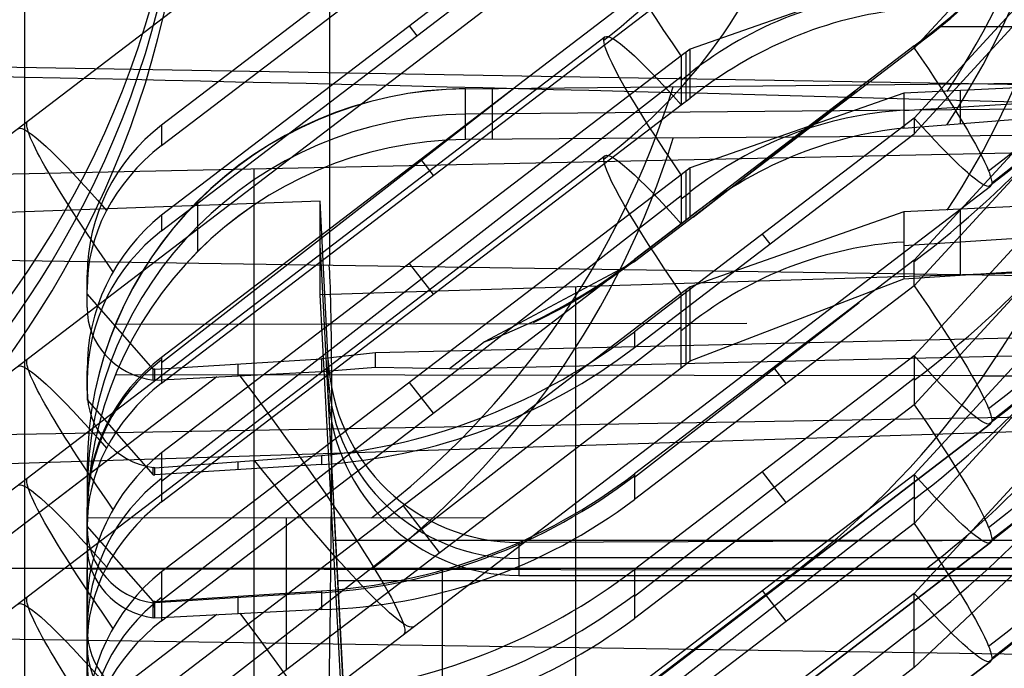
# Model space of a CAD drawing. Extents: x -8 to 8, y 0 to 107.
# Tile 113 of 256: x -3.05 to -0.47, y 7.09 to 8.78. Entities that reach past the tile are written whole.
import ezdxf

# ---------------------------------------------------------------- set-up
doc = ezdxf.new("R2010")
doc.units = 0
doc.layers.add('COUPLER', color=7, linetype='CONTINUOUS')
doc.layers.add('COUPLER_CASE', color=7, linetype='CONTINUOUS')

msp = doc.modelspace()

# ---------------------------------------------------------------- linework, layer by layer
at = {"layer": 'COUPLER', "color": 254}
for p, q in [((-1.521, 9.6718, 124.4378), (-4.5879, 7.3312, 124.7622)), ((-1.3211, 9.5472, 125.4288), (-2.6826, 8.5075, 125.5682)), ((-2.6826, 8.4547, 125.1867), (-1.3211, 9.4937, 125.0427)), ((-0.7108, 8.7091, 125.1515), (-0.0553, 9.422, 125.0527)), ((-1.3211, 9.3109, 123.724), (-2.6826, 8.2719, 123.8681)), ((-2.6826, 8.2308, 123.572), (-1.3211, 9.2705, 123.4326)), ((-0.7108, 8.5263, 123.8328), (-0.0553, 9.2392, 123.7339)), ((-0.7108, 8.4854, 123.5378), (-0.0553, 9.1987, 123.4422)), ((-1.521, 9.0497, 119.9507), (-4.5879, 6.7091, 120.2752)), ((-1.3211, 8.9396, 121.0455), (-2.6826, 7.8999, 121.1849)), ((-0.7382, 8.9027, 119.0741), (-1.2978, 8.7069, 119.2345)), ((-2.6826, 7.8326, 120.6997), (-1.3211, 8.8716, 120.5556)), ((-0.0553, 8.8678, 121.0551), (-0.7108, 8.1544, 121.1508)), ((-0.0553, 8.7999, 120.5657), (-0.7108, 8.087, 120.6644)), ((-2.0133, 8.7419, 123.5034), (-2.0332, 8.7675, 123.7994)), ((-0.6458, 8.7663, 125.1895), (3.1247, 8.7663, 125.1895)), ((-1.521, 8.7387, 117.7071), (-4.5879, 6.3981, 118.0316)), ((-1.521, 8.7387, 117.7071), (-4.5879, 6.3981, 118.0316)), ((-0.7108, 8.7153, 125.1965), (-1.4439, 8.1558, 125.2741)), ((-0.7108, 8.7091, 125.1515), (-1.4439, 8.1496, 125.229)), ((-1.2978, 8.7069, 119.2345), (-1.3211, 8.6888, 119.237)), ((-1.3094, 8.6978, 119.2357), (-1.3094, 8.5696, 118.3108)), ((-1.2978, 8.5787, 118.3096), (-1.2978, 8.7069, 119.2345)), ((-0.7108, 8.7091, 125.1515), (-0.7108, 8.7153, 125.1965)), ((-1.3211, 8.6888, 119.237), (-2.6826, 7.6498, 119.381)), ((-1.3211, 8.6888, 119.237), (-1.3211, 8.5606, 118.3121)), ((-1.2978, 8.6428, 118.772), (-1.3211, 8.6247, 118.7745)), ((-2.6826, 7.5757, 118.8465), (-1.3211, 8.6347, 118.8465)), ((-1.8862, 8.6031, 113.2406), (-0.2224, 8.6195, 113.2529)), ((-0.7108, 7.9042, 119.3457), (-0.0553, 8.6171, 119.2468)), ((-2.6826, 7.8867, 121.0901), (-1.7563, 8.6073, 121.0901)), ((-1.8862, 8.4698, 112.2787), (-1.8862, 8.6031, 113.2406)), ((-1.8154, 8.4703, 112.278), (-1.8154, 8.6038, 113.2411)), ((-0.7382, 8.5917, 116.8305), (-1.2978, 8.3959, 116.9909)), ((-1.2903, 8.2668, 125.2128), (-0.8643, 8.5981, 125.2128)), ((-0.4421, 8.6056, 116.7934), (-0.7382, 8.5917, 116.8305)), ((-0.7382, 8.5917, 116.8305), (-0.7382, 8.4997, 116.1671)), ((-0.5903, 8.5974, 116.8034), (-0.5903, 8.5126, 116.1916)), ((-1.3211, 8.5606, 118.3121), (-1.2978, 8.5787, 118.3096)), ((-0.7382, 8.5458, 116.4998), (-0.4421, 8.5645, 116.4972)), ((-2.6826, 7.5215, 118.4561), (-1.3211, 8.5606, 118.3121)), ((-0.2224, 8.5508, 112.7577), (-1.8862, 8.5365, 112.7596)), ((-0.7108, 8.5263, 123.8328), (-1.4439, 7.9668, 123.9104)), ((-0.7382, 8.4997, 116.1671), (-0.4421, 8.5232, 116.1991)), ((-0.7108, 8.5263, 123.8328), (-0.7108, 8.4854, 123.5378)), ((-2.6826, 8.5075, 125.5682), (-2.6826, 8.4547, 125.1867)), ((-0.7108, 7.776, 118.4208), (-0.0553, 8.4889, 118.3221)), ((-0.2224, 8.4822, 112.2624), (-1.8862, 8.4698, 112.2787)), ((-1.4439, 7.9255, 123.6129), (-0.7108, 8.4854, 123.5378)), ((-1.521, 8.4276, 115.4636), (-4.5879, 6.0871, 115.7881)), ((-1.521, 8.4276, 115.4636), (-4.5879, 6.0871, 115.7881)), ((-1.9706, 8.376, 120.6243), (-2.0036, 8.4184, 121.1154)), ((-1.0758, 8.4305, 125.1901), (-1.0789, 8.4344, 125.2355)), ((-1.2978, 8.3959, 116.9909), (-1.3211, 8.3778, 116.9934)), ((-1.3094, 8.3868, 116.9922), (-1.3094, 8.2586, 116.0673)), ((-1.2978, 8.2677, 116.066), (-1.2978, 8.3959, 116.9909)), ((-1.3211, 8.3778, 116.9934), (-2.6826, 7.3387, 117.1375)), ((-1.3211, 8.3778, 116.9934), (-1.3211, 8.2496, 116.0685)), ((-3.4522, 6.1035, 124.749), (-0.5109, 8.3482, 124.4378)), ((-1.2978, 8.3318, 116.5285), (-1.3211, 8.3137, 116.531)), ((-2.2675, 8.3085, 145.6529), (-3.473, 8.2653, 145.6214)), ((-2.6826, 7.2646, 116.603), (-1.3211, 8.3237, 116.603)), ((-2.5876, 8.1773, 112.3244), (-2.5876, 8.3093, 113.2761)), ((-2.2459, 7.8918, 145.6535), (-2.2675, 8.3085, 145.6529)), ((-2.2675, 8.0633, 143.8838), (-2.2675, 8.3085, 145.6529)), ((-0.7108, 7.5931, 117.1022), (-0.0553, 8.3061, 117.0033)), ((-0.7382, 8.2806, 114.587), (-1.2978, 8.0849, 114.7474)), ((-0.4421, 8.2945, 114.5498), (-0.7382, 8.2806, 114.587)), ((-0.7382, 8.2806, 114.587), (-0.7382, 8.1052, 113.3217)), ((-0.5903, 8.2864, 114.5599), (-0.5903, 8.1147, 113.3216)), ((-2.6826, 8.2719, 123.8681), (-2.6826, 8.2308, 123.572)), ((-1.3211, 8.2496, 116.0685), (-1.2978, 8.2677, 116.066)), ((-2.6826, 7.2105, 116.2126), (-1.3211, 8.2496, 116.0685)), ((-1.0886, 8.1969, 123.5765), (-1.1086, 8.2226, 123.8749)), ((-0.7382, 8.193, 113.9552), (-0.4421, 8.2117, 113.9526)), ((-2.2675, 8.186, 144.7687), (-2.1948, 6.786, 144.7687)), ((-0.0553, 8.1779, 116.0786), (-0.7108, 7.4649, 116.1773)), ((-1.4439, 8.1558, 125.2741), (-1.4439, 8.1496, 125.229)), ((-0.7108, 8.1544, 121.1508), (-1.4439, 7.5946, 121.2259)), ((-0.7108, 8.087, 120.6644), (-0.7108, 8.1544, 121.1508)), ((0.279, 8.1432, 143.8684), (-2.2675, 8.0633, 143.8838)), ((-1.9706, 8.065, 118.3808), (-2.0332, 8.1454, 119.3123)), ((-1.4439, 8.1496, 125.229), (-1.8365, 7.9402, 125.304)), ((-2.8774, 8.0658, 125.6274), (-2.8774, 8.115, 125.6208)), ((-2.8774, 8.115, 125.6208), (-2.8774, 8.0773, 125.349)), ((-2.8774, 8.1029, 125.5334), (-2.8774, 8.1029, 125.6224)), ((-1.2978, 7.8908, 113.3478), (-0.7382, 8.1052, 113.3217)), ((-0.7382, 8.1052, 113.3217), (-0.4421, 8.1242, 113.3216)), ((-2.8774, 8.0301, 125.3701), (-2.8774, 8.0773, 125.349)), ((-1.5983, 8.0843, 143.8798), (-1.5983, 7.0092, 136.1254)), ((-0.7108, 8.087, 120.6644), (-1.4439, 7.5275, 120.7419)), ((-1.2978, 8.0849, 114.7474), (-1.3211, 8.0668, 114.7499)), ((-1.3094, 8.0758, 114.7486), (-1.3094, 7.8817, 113.349)), ((-1.2978, 7.8908, 113.3478), (-1.2978, 8.0849, 114.7474)), ((-2.8774, 8.0301, 125.3701), (-2.8774, 8.0658, 125.6274)), ((-2.7047, 7.8694, 125.6537), (-2.8774, 8.0658, 125.6274)), ((-1.3211, 8.0668, 114.7499), (-2.6826, 7.0277, 114.8939)), ((-2.1948, 6.6997, 144.1462), (-2.2675, 8.0633, 143.8838)), ((-1.3211, 7.8727, 113.3502), (-1.3211, 8.0668, 114.7499)), ((3.1247, 8.0328, 125.6318), (-2.122, 7.912, 125.648)), ((-1.4439, 7.5862, 121.1656), (-0.8556, 8.0439, 121.1656)), ((-1.1491, 7.9882, 113.335), (-2.8025, 7.9861, 113.3207)), ((-2.6826, 6.9207, 114.1221), (-1.3211, 7.9797, 114.1221)), ((-1.9282, 7.8702, 125.3137), (3.1247, 7.9865, 125.2976)), ((-1.2978, 7.9873, 114.0433), (-1.3211, 7.9691, 114.0459)), ((-0.7108, 7.2821, 114.8587), (-0.0553, 7.995, 114.7597)), ((-1.4439, 7.9668, 123.9104), (-1.4439, 7.9255, 123.6129)), ((-1.8365, 7.9402, 125.304), (-1.9282, 7.8702, 125.3137)), ((-2.6999, 7.8688, 125.6538), (-2.2641, 7.8963, 125.6501)), ((-2.6826, 7.8999, 121.1849), (-2.6826, 7.8326, 120.6997)), ((-2.122, 7.912, 125.648), (-2.2641, 7.8963, 125.6501)), ((-2.2641, 7.8963, 125.6501), (-2.2641, 7.8617, 125.4005)), ((-2.122, 7.8737, 125.372), (-2.122, 7.912, 125.648)), ((-0.7108, 7.9042, 119.3457), (-1.4439, 7.3447, 119.4233)), ((-0.7108, 7.9042, 119.3457), (-0.7108, 7.776, 118.4208)), ((-2.7047, 7.8399, 125.4404), (-2.7047, 7.8694, 125.6537)), ((-2.6999, 7.8688, 125.6538), (-2.7047, 7.8694, 125.6537)), ((-2.7047, 7.8634, 125.6102), (-2.7038, 7.8693, 125.6537)), ((-2.6999, 7.8392, 125.4405), (-2.6999, 7.8688, 125.6538)), ((-2.4818, 7.8517, 125.4297), (-2.4818, 7.8825, 125.652)), ((-2.122, 7.8737, 125.372), (-2.2641, 7.8617, 125.4005)), ((-2.2459, 7.8015, 145.0016), (-2.2459, 7.8918, 145.6535)), ((-1.9282, 7.8702, 125.3137), (-2.122, 7.8737, 125.372)), ((-1.8353, 7.4802, 113.4037), (-1.3211, 7.8727, 113.3502)), ((-1.3211, 7.8727, 113.3502), (-1.2978, 7.8908, 113.3478)), ((-1.046, 7.8311, 120.6999), (-1.0789, 7.8733, 121.1885)), ((-2.5375, 7.8488, 125.4342), (-4.0274, 6.7118, 125.5918)), ((-2.8774, 7.8135, 123.8072), (-2.8774, 7.8646, 123.8146)), ((-2.8774, 7.8646, 123.8146), (-2.8774, 7.8382, 123.6246)), ((-0.5294, 7.8516, 112.3498), (-2.8033, 7.8542, 112.3695)), ((-2.2641, 7.8617, 125.4005), (-2.6999, 7.8392, 125.4405)), ((-1.4439, 7.2752, 118.9221), (-0.7108, 7.8455, 118.9221)), ((-0.5294, 7.8516, 112.3498), (2.1945, 7.855, 112.3733)), ((-2.8774, 7.8382, 123.6246), (-2.8774, 7.7891, 123.6312)), ((-2.6999, 7.8392, 125.4405), (-2.7047, 7.8399, 125.4404)), ((-1.9706, 7.7539, 116.1372), (-2.0332, 7.8344, 117.0688)), ((-2.8774, 7.8135, 123.8072), (-2.8774, 7.7891, 123.6312)), ((-2.8774, 7.8135, 123.8072), (-2.8774, 7.7891, 123.6312)), ((-2.8774, 7.7918, 123.6308), (-2.8774, 7.7918, 123.6512)), ((-2.1948, 6.8298, 145.0848), (-2.2459, 7.8015, 145.0016)), ((-2.8774, 7.7891, 123.6312), (-2.7047, 7.5927, 123.6575)), ((-0.7108, 7.776, 118.4208), (-1.4439, 7.2165, 118.4984)), ((-3.473, 7.6096, 140.8918), (0.279, 7.7283, 140.8753)), ((-3.4522, 5.4814, 120.2619), (-0.5109, 7.7261, 119.9507)), ((-0.5109, 7.7261, 119.9507), (-3.4522, 5.4814, 120.2619)), ((-2.7979, 7.6501, 123.7909), (-4.1383, 6.6271, 123.9327)), ((-2.6999, 7.6106, 123.7913), (-2.2641, 7.6431, 123.8237)), ((-2.6826, 7.6498, 119.381), (-2.6826, 7.5215, 118.4561)), ((-2.2641, 7.6431, 123.8237), (-2.2641, 7.6195, 123.6539)), ((-2.8774, 7.6122, 113.3748), (-2.8774, 7.4788, 113.3947)), ((-2.8774, 7.6122, 113.3748), (-2.8774, 7.4797, 112.4192)), ((-2.7047, 7.5927, 123.6575), (-2.7047, 7.6112, 123.7912)), ((-2.2641, 7.6195, 123.6539), (-2.6999, 7.592, 123.6576)), ((-2.6999, 7.592, 123.6576), (-2.6999, 7.6106, 123.7913)), ((-2.4818, 7.6058, 123.6558), (-2.4818, 7.6255, 123.7983)), ((-2.7047, 7.5927, 123.6575), (-2.6999, 7.592, 123.6576)), ((-1.4439, 7.5946, 121.2259), (-1.4439, 7.5275, 120.7419)), ((-1.4439, 7.0337, 117.1798), (-0.7108, 7.5931, 117.1022)), ((-1.046, 7.5201, 118.4563), (-1.1086, 7.6006, 119.3878)), ((-0.7108, 7.5931, 117.1022), (-0.7108, 7.4649, 116.1773)), ((-1.4439, 6.9642, 116.6785), (-0.7108, 7.5344, 116.6785)), ((-2.8774, 7.4581, 121.2442), (-2.8774, 7.5073, 121.2376)), ((-2.8774, 7.5073, 121.2376), (-2.8774, 7.4552, 120.8619)), ((-1.9545, 7.3892, 113.4163), (-2.0493, 7.5111, 114.8269)), ((-2.8774, 7.5044, 121.2165), (-2.8774, 7.4543, 121.2165)), ((-2.8774, 7.4808, 121.0464), (-2.8774, 7.4808, 121.2411)), ((-2.2377, 7.5038, 143.9915), (-2.2303, 7.5042, 145.0271)), ((-0.2943, 7.4804, 113.4045), (-0.7108, 7.0879, 113.458)), ((-0.7108, 7.0879, 113.458), (-0.2943, 7.4804, 113.4045)), ((-1.8353, 7.4802, 113.4037), (-2.8774, 7.4788, 113.3947)), ((-2.8774, 7.4797, 112.4192), (-2.8774, 7.346, 112.4363)), ((-2.8774, 7.4788, 113.3947), (-2.8774, 6.4416, 113.5505)), ((-2.8774, 7.408, 120.883), (-2.8774, 7.4581, 121.2442)), ((-2.7047, 7.2617, 121.2705), (-2.8774, 7.4581, 121.2442)), ((-2.8774, 7.408, 120.883), (-2.8774, 7.4552, 120.8619)), ((-2.6826, 6.8335, 113.4933), (-1.8353, 7.4802, 113.4037)), ((-2.3564, 7.4795, 113.3992), (-2.3564, 7.0825, 113.4588)), ((-0.7108, 7.4649, 116.1773), (-1.4439, 6.9054, 116.2549)), ((-3.4522, 5.1703, 118.0183), (-0.5109, 7.4151, 117.7071)), ((-0.5109, 7.4151, 117.7071), (-3.4522, 5.1703, 118.0183)), ((-0.5109, 7.4151, 117.7071), (-3.4522, 5.1703, 118.0183)), ((-2.2333, 7.4215, 144.0073), (2.7912, 7.4215, 144.0073)), ((0.1219, 7.4221, 145.7155), (-1.7466, 7.4153, 145.6666)), ((-1.7466, 7.4153, 145.6666), (-1.7466, 7.3287, 145.0421)), ((-1.7466, 7.3756, 145.3802), (2.3045, 7.3756, 145.3802)), ((0.1219, 7.3475, 145.7155), (-7.0458, 7.3475, 145.5278)), ((-2.8774, 5.9233, 112.6172), (-2.8774, 7.346, 112.4363)), ((-2.8774, 7.346, 112.4363), (-1.016, 7.3439, 112.4202)), ((-2.8774, 5.9233, 112.6172), (-1.016, 7.3439, 112.4202)), ((-2.6826, 7.3387, 117.1375), (-2.6826, 7.2105, 116.2126)), ((-1.9467, 6.6336, 112.5187), (-1.9467, 7.3449, 112.4283)), ((-1.7466, 7.3287, 145.0421), (2.3045, 7.3287, 145.0421)), ((-1.4439, 7.3447, 119.4233), (-1.4439, 7.2165, 118.4984)), ((2.1945, 7.3481, 112.4479), (-1.016, 7.3439, 112.4202)), ((-2.2203, 7.3156, 145.0432), (2.7783, 7.3156, 145.0432)), ((-2.6999, 7.2611, 121.2706), (-2.2641, 7.2886, 121.2669)), ((-2.6999, 7.2581, 121.2491), (-2.2641, 7.2856, 121.2453)), ((-2.4818, 7.2296, 120.9426), (-2.4818, 7.2748, 121.2687)), ((-2.2641, 7.2886, 121.2669), (-2.2641, 7.2396, 120.9134)), ((-0.7108, 7.2821, 114.8587), (-1.4439, 6.7226, 114.9362)), ((-1.046, 7.2091, 116.2128), (-1.1086, 7.2895, 117.1443)), ((-0.7108, 7.0879, 113.458), (-0.7108, 7.2821, 114.8587)), ((-2.7047, 7.2178, 120.9534), (-2.7047, 7.2617, 121.2705)), ((-2.6999, 7.2611, 121.2706), (-2.7047, 7.2617, 121.2705)), ((-2.7047, 7.2413, 121.1231), (-2.7019, 7.2614, 121.2705)), ((-2.7047, 7.259, 121.2506), (-2.6999, 7.2583, 121.2506)), ((-2.6999, 7.2171, 120.9535), (-2.6999, 7.2611, 121.2706)), ((-2.5375, 7.2267, 120.9471), (-4.0274, 6.0897, 121.1047)), ((-2.8774, 7.1914, 119.3201), (-2.8774, 7.2425, 119.3275)), ((-2.8774, 7.2425, 119.3275), (-2.8774, 7.1442, 118.6184)), ((-2.2641, 7.2396, 120.9134), (-2.6999, 7.2171, 120.9535)), ((-2.6999, 7.2171, 120.9535), (-2.7047, 7.2178, 120.9534)), ((-2.8774, 7.1933, 118.973), (-2.8774, 7.1432, 118.973)), ((-2.8774, 7.1914, 119.3201), (-2.8774, 7.097, 118.6394)), ((-1.4439, 6.6202, 114.1971), (-0.7108, 7.1904, 114.1971)), ((-2.8774, 7.1698, 118.8028), (-2.8774, 7.1698, 119.1641)), ((-2.8774, 7.097, 118.6394), (-2.8774, 7.1442, 118.6184)), ((-3.4522, 4.8593, 115.7748), (-0.5109, 7.104, 115.4636)), ((-0.5109, 7.104, 115.4636), (-3.4522, 4.8593, 115.7748)), ((-0.7108, 7.0879, 113.458), (-1.4439, 6.5284, 113.5356))]:
    msp.add_line(p, q, dxfattribs=at)
at = {"layer": 'COUPLER', "color": 254, "extrusion": (7.40598e-16, 0.137324, 0.990526)}
msp.add_arc((2.413, 6.3504, 124.6451), 3.1081, 127.6134, 270, dxfattribs=at)
at = {"layer": 'COUPLER', "color": 254, "extrusion": (-7.55663e-16, 0.137324, 0.990526)}
msp.add_arc((2.413, 6.3504, 124.4961), 3.1216, 127.6134, 270, dxfattribs=at)
at = {"layer": 'COUPLER', "color": 254, "extrusion": (1.93749e-15, 0.137324, 0.990526)}
msp.add_arc((2.413, 6.3504, 124.3472), 3.1081, 127.6134, 270, dxfattribs=at)
at = {"layer": 'COUPLER', "color": 254, "extrusion": (0, 0.137324, 0.990526)}
for centre, radius, start, end in [((2.413, 6.3504, 120.1151), 3.1081, 127.6134, 270), ((2.413, 6.3504, 119.8172), 3.1081, 127.6134, 270), ((2.413, 6.3504, 116.8821), 2.1401, 146.6747, 270), ((2.413, 6.3504, 116.2552), 2.1401, 146.6747, 270), ((2.413, 6.3504, 114.6171), 2.1401, 146.6747, 270), ((0.6746, 8.5314, 118.8426), 1, 273.6467, 308.5519), ((0.6746, 8.5314, 116.5776), 1, 273.6467, 308.5519), ((0.6746, 8.5314, 114.0646), 1, 273.6467, 308.5519), ((2.3594, 7.9364, 125.1849), 1.5, 115.7158, 127.6134), ((2.3774, 9.2127, 121.076), 0.5, 307.6134, 360), ((1.7466, 12.1586, 145.0023), 0.5, 3, 90), ((2.3594, 7.9364, 121.0851), 1.5, 93.6435, 127.6134), ((2.3774, 9.2127, 118.811), 0.5, 307.6134, 0), ((2.6774, 9.2623, 121.0856), 0.2, 0, 82.1766), ((2.3594, 7.9364, 118.8201), 1.5, 93.6435, 127.6134), ((2.3774, 9.2127, 116.546), 0.5, 307.6134, 0), ((2.6774, 9.2623, 118.8206), 0.2, 0, 82.1766)]:
    msp.add_arc(centre, radius, start, end, dxfattribs=at)
at = {"layer": 'COUPLER', "color": 254, "extrusion": (-2.51239e-16, 0.137324, 0.990526)}
msp.add_arc((2.413, 6.3504, 119.9661), 3.1216, 127.6134, 270, dxfattribs=at)
at = {"layer": 'COUPLER', "color": 254, "extrusion": (-1.15955e-16, 0.137324, 0.990526)}
msp.add_arc((2.413, 6.3504, 117.8501), 3.1081, 127.6134, 270, dxfattribs=at)
at = {"layer": 'COUPLER', "color": 254, "extrusion": (3.18537e-15, 0.137324, 0.990526)}
msp.add_arc((2.413, 6.3504, 117.7011), 3.1216, 127.6134, 270, dxfattribs=at)
at = {"layer": 'COUPLER', "color": 254, "extrusion": (1.15955e-16, 0.137324, 0.990526)}
msp.add_arc((2.413, 6.3504, 117.5522), 3.1081, 127.6134, 270, dxfattribs=at)
at = {"layer": 'COUPLER', "color": 254, "extrusion": (3.36351e-15, 0.137324, 0.990526)}
msp.add_arc((2.413, 6.3504, 115.5851), 3.1081, 127.6134, 270, dxfattribs=at)
at = {"layer": 'COUPLER', "color": 254, "extrusion": (-2.51313e-15, 0.137324, 0.990526)}
msp.add_arc((2.413, 6.3504, 115.4361), 3.1216, 127.6134, 270, dxfattribs=at)
at = {"layer": 'COUPLER', "color": 254, "extrusion": (5.5131e-16, 0.137324, 0.990526)}
msp.add_arc((2.413, 6.3504, 115.2872), 3.1081, 127.6134, 270, dxfattribs=at)
at = {"layer": 'COUPLER', "color": 254, "extrusion": (-3.80251e-15, 0.137324, 0.990526)}
msp.add_arc((2.413, 6.3504, 117.7011), 1.4566, 127.6134, 270, dxfattribs=at)
at = {"layer": 'COUPLER', "color": 254, "extrusion": (2.3731e-15, 0.137324, 0.990526)}
msp.add_arc((2.413, 6.3504, 115.4361), 1.4566, 127.6134, 270, dxfattribs=at)
at = {"layer": 'COUPLER', "color": 254, "extrusion": (2.9005e-13, 0.137324, 0.990526)}
msp.add_arc((2.4, 6.3629, 125.2073), 2.7713, 127.5572, 147.7899, dxfattribs=at)
at = {"layer": 'COUPLER', "color": 254, "extrusion": (-1.63527e-13, 0.137324, 0.990526)}
msp.add_arc((2.4, 6.3629, 125.1842), 2.7713, 127.5572, 147.7899, dxfattribs=at)
at = {"layer": 'COUPLER', "color": 254, "extrusion": (0.792147, 0.604548, -0.083813)}
for centre, start, end in [((7.2843, 119.8874, -5.7873), 300.6457, 353.7328), ((7.037, 117.636, -5.7873), 0, 46.8199), ((7.037, 117.636, -5.7873), 353.7328, 360), ((7.037, 117.636, -5.7873), 300.6457, 353.7328), ((7.7788, 124.3904, -5.7873), 120.6457, 163.4266), ((7.7788, 124.3904, -7.6957), 297.4916, 360), ((7.7788, 124.3904, -5.7873), 184.039, 226.8199), ((7.7788, 124.3904, -7.7284), 360, 51.1877), ((6.7898, 115.3845, -5.7873), 0, 46.8199), ((6.7898, 115.3845, -5.7873), 353.7328, 360), ((6.7898, 115.3845, -5.7873), 300.6457, 353.7328), ((7.7788, 124.3904, -5.7873), 163.4266, 173.7328), ((7.7788, 124.3904, -5.7873), 180, 184.039), ((7.7788, 124.3904, -5.7873), 173.7328, 180), ((7.2843, 119.8874, -5.7873), 120.6457, 163.4266), ((7.2843, 119.8874, -7.6957), 297.4916, 0), ((7.2843, 119.8874, -5.7873), 184.039, 226.8199), ((7.2843, 119.8874, -7.7284), 0, 51.1877), ((7.7788, 124.3904, -7.7284), 92.3283, 180), ((7.037, 117.636, -5.7873), 120.6457, 163.4266), ((7.2843, 119.8874, -5.7873), 163.4266, 173.7328), ((7.2843, 119.8874, -5.7873), 180, 184.039), ((7.2843, 119.8874, -5.7873), 173.7328, 180), ((7.7788, 124.3904, -7.6957), 180, 253.599), ((7.037, 117.636, -7.6957), 297.4916, 360), ((7.037, 117.636, -5.7873), 184.039, 226.8199), ((7.037, 117.636, -7.7284), 360, 51.1877), ((6.7898, 115.3845, -5.7873), 120.6457, 163.4266), ((7.037, 117.636, -5.7873), 163.4266, 173.7328), ((7.037, 117.636, -5.7873), 180, 184.039), ((7.037, 117.636, -5.7873), 173.7328, 180), ((6.7898, 115.3845, -7.6957), 297.4916, 0), ((6.7898, 115.3845, -5.7873), 184.039, 226.8199), ((6.7898, 115.3845, -7.7284), 360, 51.1877), ((7.2843, 119.8874, -7.7284), 92.3283, 180), ((6.7898, 115.3845, -5.7873), 163.4266, 173.7328), ((6.7898, 115.3845, -5.7873), 180, 184.039), ((6.7898, 115.3845, -5.7873), 173.7328, 180)]:
    msp.add_arc(centre, 0.8325, start, end, dxfattribs=at)
at = {"layer": 'COUPLER', "color": 254, "extrusion": (-5.77197e-13, 0.137324, 0.990526)}
msp.add_arc((2.4, 6.3629, 121.0988), 2.7713, 127.5572, 147.7899, dxfattribs=at)
at = {"layer": 'COUPLER', "color": 254, "extrusion": (-0.317397, 0.388825, 0.864913)}
for centre in [(-4.4048, 53.9036, 106.075), (-4.2081, 52.9859, 104.0136)]:
    msp.add_arc(centre, 0.9793, 232.5865, 269.1379, dxfattribs=at)
at = {"layer": 'COUPLER', "color": 254, "extrusion": (-0.010844, 0.144836, 0.989396)}
msp.add_arc((1.3025, 8.8191, 113.3063), 1.0014, 266.34, 355.6802, dxfattribs=at)
at = {"layer": 'COUPLER', "color": 254, "extrusion": (-0.010254, 0.144258, 0.989487)}
msp.add_arc((1.333, 8.7515, 113.3105), 1, 266.4712, 355.977, dxfattribs=at)
at = {"layer": 'COUPLER', "color": 254, "extrusion": (1.40045e-06, 0.137324, 0.990526)}
msp.add_arc((3.5303, 6.3504, 113.3539), 2.2894, 127.6177, 162.8802, dxfattribs=at)
at = {"layer": 'COUPLER', "color": 254, "extrusion": (-4.9141e-13, 0.137324, 0.990526)}
msp.add_arc((2.4, 6.3629, 118.8338), 2.7713, 127.5572, 147.7899, dxfattribs=at)
at = {"layer": 'COUPLER', "color": 254, "extrusion": (2.14339e-14, 0.137324, 0.990526)}
msp.add_arc((1.8774, 8.029, 112.8636), 1, 270.5, 360, dxfattribs=at)
at = {"layer": 'COUPLER', "color": 254, "extrusion": (3.23003e-14, 0.132886, 0.991131)}
msp.add_arc((2.3774, 8.6502, 125.5851), 0.5, 307.6138, 0.0001, dxfattribs=at)
at = {"layer": 'COUPLER', "color": 254, "extrusion": (0.010843, 0.12979, 0.991482)}
msp.add_arc((2.4935, 7.4065, 112.4012), 1.0001, 275.2374, 4.7264, dxfattribs=at)
at = {"layer": 'COUPLER', "color": 254, "extrusion": (0.010254, 0.13037, 0.991412)}
msp.add_arc((2.4581, 7.4546, 112.3994), 1, 274.9528, 4.4587, dxfattribs=at)
at = {"layer": 'COUPLER', "color": 254, "extrusion": (-1.40046e-06, 0.137325, 0.990526)}
msp.add_arc((3.5302, 6.3504, 112.3734), 2.2894, 127.6165, 162.8791, dxfattribs=at)
at = {"layer": 'COUPLER', "color": 254, "extrusion": (1.22878e-13, 0.137324, 0.990526)}
msp.add_arc((2.413, 6.3504, 112.3636), 2.2891, 127.6134, 163.1345, dxfattribs=at)
at = {"layer": 'COUPLER', "color": 254, "extrusion": (-0.19453, 0.470564, 0.860655)}
for centre in [(-0.9036, 56.6165, 112.2429), (-0.6659, 54.8265, 108.0884), (-0.5471, 53.9316, 106.0111), (-0.4283, 53.0366, 103.9338)]:
    msp.add_arc(centre, 0.5033, 287.6599, 341.3583, dxfattribs=at)
at = {"layer": 'COUPLER', "color": 254, "extrusion": (0.194694, -0.218749, 0.956161)}
for centre in [(3.4679, 43.3847, 116.1061), (3.0543, 41.6264, 111.9518), (2.8475, 40.7473, 109.8746)]:
    msp.add_arc(centre, 0.5033, 86.8431, 140.5472, dxfattribs=at)
at = {"layer": 'COUPLER', "color": 254, "extrusion": (5.46274e-13, 0.132886, 0.991131)}
msp.add_arc((2.3774, 8.6592, 123.5698), 0.5, 307.6138, 0.0001, dxfattribs=at)
at = {"layer": 'COUPLER', "color": 254, "extrusion": (-6.52779e-13, 0.137324, 0.990526)}
msp.add_arc((2.4, 6.3629, 116.5688), 2.7713, 127.5572, 147.7899, dxfattribs=at)
at = {"layer": 'COUPLER', "color": 254, "extrusion": (-4.39285e-09, 0.137324, 0.990526)}
msp.add_arc((2.3594, 7.9364, 125.2073), 1.5, 110.4032, 127.6134, dxfattribs=at)
at = {"layer": 'COUPLER', "color": 254, "extrusion": (-5.52718e-07, 0.137325, 0.990526)}
msp.add_arc((2.0802, 6.3502, 112.3665), 2.2895, 127.6181, 152.2782, dxfattribs=at)
at = {"layer": 'COUPLER', "color": 254, "extrusion": (0.061818, 0.395157, 0.916531)}
for centre in [(3.8846, 43.2546, 117.9008), (3.7884, 42.0233, 113.5425), (3.7404, 41.4076, 111.3633)]:
    msp.add_arc(centre, 0.201, 7.1425, 90.2014, dxfattribs=at)
at = {"layer": 'COUPLER', "color": 254, "extrusion": (-0.235779, 0.355145, 0.904589)}
for centre in [(-3.0933, 44.632, 115.2577), (-2.7492, 43.188, 110.9778)]:
    msp.add_arc(centre, 1.467, 59.1553, 94.3083, dxfattribs=at)
at = {"layer": 'COUPLER', "color": 254, "extrusion": (7.66102e-14, 0.132886, 0.991131)}
msp.add_arc((2.3594, 7.3829, 123.5698), 1.5, 93.6435, 127.6137, dxfattribs=at)
at = {"layer": 'COUPLER', "color": 254, "extrusion": (2.65368e-13, 0.132886, 0.991131)}
msp.add_arc((2.3774, 8.67, 121.16), 0.5, 307.6138, 0.0001, dxfattribs=at)
at = {"layer": 'COUPLER', "color": 254, "extrusion": (-3.72519e-13, 0.137324, 0.990526)}
msp.add_arc((2.4, 6.3629, 114.0639), 2.7713, 127.5572, 147.7899, dxfattribs=at)
at = {"layer": 'COUPLER', "color": 254, "extrusion": (-0.026177, -1.40313e-13, 0.999657)}
msp.add_arc((-7.9152, 2.0671, 145.6624), 0.5, 272.6851, 0.007, dxfattribs=at)
at = {"layer": 'COUPLER', "color": 254, "extrusion": (-0.062077, -0.131132, 0.989419)}
for centre in [(-5.7604, 23.8136, 121.6513), (-5.4942, 22.6063, 117.2932)]:
    msp.add_arc(centre, 0.201, 204.1005, 287.1213, dxfattribs=at)
at = {"layer": 'COUPLER', "color": 254, "extrusion": (6.59894e-14, 0.085296, 0.996356)}
msp.add_arc((1.7462, 4.5692, 145.1386), 0.5003, 2.958, 89.9636, dxfattribs=at)
at = {"layer": 'COUPLER', "color": 254, "extrusion": (0.13612, 0.981307, -0.136046)}
msp.add_arc((3.7509, 125.2552, -9.7406), 1.64, 268.9189, 269.0884, dxfattribs=at)
at = {"layer": 'COUPLER', "color": 254, "extrusion": (-7.56345e-17, 0.132886, 0.991131)}
msp.add_arc((2.3594, 7.3937, 121.16), 1.5, 93.6435, 127.6137, dxfattribs=at)
at = {"layer": 'COUPLER', "color": 254, "extrusion": (0.235236, -0.093934, 0.967389)}
msp.add_arc((7.2389, 35.8226, 115.7576), 1.468, 202.6083, 237.7374, dxfattribs=at)
at = {"layer": 'COUPLER', "color": 254, "extrusion": (0.235361, -0.094332, 0.967319)}
msp.add_arc((6.9432, 35.1821, 113.6052), 1.4677, 202.6762, 237.8107, dxfattribs=at)
at = {"layer": 'COUPLER_CASE', "color": 254}
for p, q in [((-3.0406, 2.9703, 113.769), (-3.0406, 14.1158, 110.2749)), ((-2.2428, 9.1458, 143.1553), (-2.2428, 8.1402, 135.9025)), ((1.4297, 8.5812, 139.5496), (-5.9153, 8.7082, 139.532)), ((-6.3115, 8.3111, 145.5496), (-0.0703, 8.4437, 145.7131)), ((-2.441, 8.3933, 145.651), (-2.441, 7.0261, 135.7889)), ((1.4297, 8.0854, 135.9739), (-5.9153, 8.1951, 135.8311)), ((1.4297, 7.7756, 140.7033), (-6.3115, 7.6417, 140.7218)), ((-5.9153, 7.2047, 134.9686), (1.4297, 7.0951, 135.1114))]:
    msp.add_line(p, q, dxfattribs=at)
at = {"layer": 'COUPLER_CASE', "color": 254, "extrusion": (0.017452, 0.137303, 0.990375)}
msp.add_arc((6.2724, 8.6008, 124.9832), 2.5002, 98.1705, 187.1707, dxfattribs=at)
at = {"layer": 'COUPLER_CASE', "color": 254, "extrusion": (0, 0.137324, 0.990526)}
msp.add_arc((5.1153, 7.7503, 124.5261), 2.5, 91, 180, dxfattribs=at)
at = {"layer": 'COUPLER_CASE', "color": 254, "extrusion": (-0.017452, 0.137303, 0.990375)}
msp.add_arc((3.8965, 7.3207, 123.9899), 2.5002, 83.8206, 172.8208, dxfattribs=at)
at = {"layer": 'COUPLER_CASE', "color": 254, "extrusion": (0.030017, 0.998477, 0.046291)}
msp.add_arc((0.1175, 128.3976, 13.7127), 17.2155, 270.69864, 290.59605, dxfattribs=at)
at = {"layer": 'COUPLER_CASE', "color": 254, "extrusion": (0.9997, -0.014922, 0.019439)}
for start, end in [(270.0166, 352.1067), (262.9309, 270.0166)]:
    msp.add_arc((7.1153, 136.0601, 0.2772), 1, start, end, dxfattribs=at)

doc.saveas('drawing.dxf')
